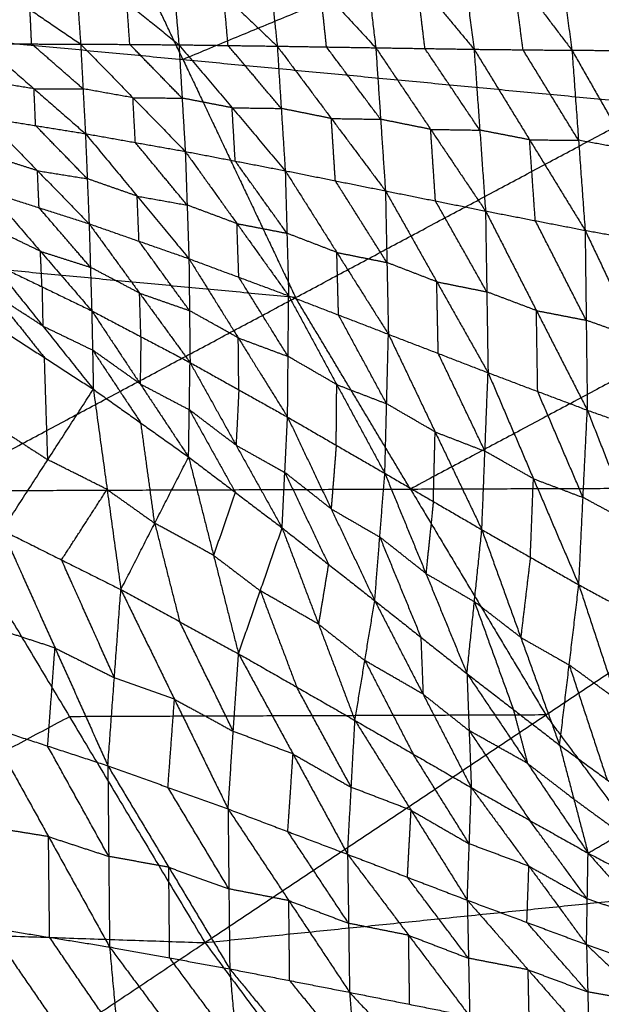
# Model space of a CAD drawing. Header units: millimetres. Extents: x -106 to 110, y -96 to 120.
# Tile 186 of 256: x -42.05 to -36.56, y -16.77 to -7.48. Entities that reach past the tile are written whole.
import ezdxf

# ---------------------------------------------------------------- set-up
doc = ezdxf.new("R2010")
doc.units = ezdxf.units.MM
doc.header["$MEASUREMENT"] = 0
doc.layers.add('Default', color=7, linetype='Continuous', true_color=0x000000)

msp = doc.modelspace()

# ---------------------------------------------------------------- linework, layer by layer
at = {"layer": 'Default'}
for points in [[(-37.8347, -4.4698, 3.8092), (-36.9342, -6.3736, 3.8092), (-36.0338, -8.2775, 3.8092)], [(-40.5068, -7.8535, 3.8351), (-40.9571, -6.9016, 3.8351), (-41.4073, -5.9496, 3.8351)], [(-37.0638, -6.1346, -1.1077), (-36.9506, -6.9507, -1.4374), (-36.8374, -7.7668, -1.767)], [(-37.0638, -6.1346, -1.1077), (-36.4891, -6.9517, -1.5268), (-35.9145, -7.7688, -1.9459)], [(-37.952, -6.296, -0.9879), (-37.8563, -7.0267, -1.2867), (-37.7606, -7.7573, -1.5856)], [(-37.952, -6.296, -0.9879), (-37.3947, -7.0314, -1.3775), (-36.8374, -7.7668, -1.767)], [(-36.9342, -6.3736, 3.8092), (-38.7205, -7.1136, 3.8222), (-40.5068, -7.8535, 3.8351)], [(-38.8417, -6.4555, -0.8683), (-38.7648, -7.0992, -1.1364), (-38.6879, -7.7429, -1.4045)], [(-38.8417, -6.4555, -0.8683), (-38.3012, -7.1064, -1.227), (-37.7606, -7.7573, -1.5856)], [(-39.7351, -6.6133, -0.7517), (-39.6761, -7.1705, -0.9899), (-39.6171, -7.7278, -1.228)], [(-39.7351, -6.6133, -0.7517), (-39.2115, -7.1781, -1.0781), (-38.6879, -7.7429, -1.4045)], [(-40.6285, -6.767, -0.6405), (-40.5864, -7.241, -0.8502), (-40.5443, -7.7151, -1.0599)], [(-40.6285, -6.767, -0.6405), (-40.1228, -7.2474, -0.9343), (-39.6171, -7.7278, -1.228)], [(-41.5264, -6.9167, -0.5359), (-41.499, -7.3122, -0.7191), (-41.4715, -7.7078, -0.9022)], [(-41.5264, -6.9167, -0.5359), (-41.0354, -7.3159, -0.7979), (-40.5443, -7.7151, -1.0599)], [(-42.4261, -7.0601, -0.4379), (-41.9488, -7.3839, -0.67), (-41.4715, -7.7078, -0.9022)], [(-37.299, -7.7621, -1.6763), (-37.3469, -7.3967, -1.5269), (-37.3947, -7.0314, -1.3775)], [(-38.2243, -7.7501, -1.495), (-38.2627, -7.4283, -1.361), (-38.3012, -7.1064, -1.227)], [(-39.1525, -7.7353, -1.3162), (-39.182, -7.4567, -1.1972), (-39.2115, -7.1781, -1.0781)], [(-41.0079, -7.7115, -0.9811), (-41.0216, -7.5137, -0.8895), (-41.0354, -7.3159, -0.7979)], [(-40.0807, -7.7215, -1.144), (-40.1017, -7.4844, -1.0391), (-40.1228, -7.2474, -0.9343)], [(-44.9799, -7.4295, 3.8611), (-40.5068, -7.8535, 3.8351), (-36.0338, -8.2775, 3.8092)], [(-41.9337, -7.7074, -0.8285), (-41.9413, -7.5457, -0.7493), (-41.9488, -7.3839, -0.67)], [(-42.3959, -7.7071, -0.7548), (-41.9337, -7.7074, -0.8285), (-41.4715, -7.7078, -0.9022)], [(-42.3959, -7.7071, -0.7548), (-41.9112, -8.13, -0.8737), (-41.4264, -8.553, -0.9927)], [(-41.449, -8.1304, -0.9475), (-41.6914, -7.9189, -0.888), (-41.9337, -7.7074, -0.8285)], [(-41.4715, -7.7078, -0.9022), (-41.449, -8.1304, -0.9475), (-41.4264, -8.553, -0.9927)], [(-41.4715, -7.7078, -0.9022), (-41.0079, -7.7115, -0.9811), (-40.5443, -7.7151, -1.0599)], [(-41.4715, -7.7078, -0.9022), (-40.9781, -8.2146, -1.0331), (-40.4846, -8.7213, -1.1641)], [(-40.5145, -8.2182, -1.112), (-40.7612, -7.9648, -1.0465), (-41.0079, -7.7115, -0.9811)], [(-40.5443, -7.7151, -1.0599), (-40.5145, -8.2182, -1.112), (-40.4846, -8.7213, -1.1641)], [(-40.5443, -7.7151, -1.0599), (-40.0807, -7.7215, -1.144), (-39.6171, -7.7278, -1.228)], [(-40.5443, -7.7151, -1.0599), (-40.043, -8.3092, -1.2034), (-39.5418, -8.9032, -1.3468)], [(-39.5794, -8.3155, -1.2874), (-39.8301, -8.0185, -1.2157), (-40.0807, -7.7215, -1.144)], [(-39.6171, -7.7278, -1.228), (-39.5794, -8.3155, -1.2874), (-39.5418, -8.9032, -1.3468)], [(-39.6171, -7.7278, -1.228), (-39.1525, -7.7353, -1.3162), (-38.6879, -7.7429, -1.4045)], [(-39.6171, -7.7278, -1.228), (-39.1069, -8.4104, -1.3834), (-38.5967, -9.0931, -1.5388)], [(-38.6423, -8.418, -1.4716), (-38.8974, -8.0767, -1.3939), (-39.1525, -7.7353, -1.3162)], [(-38.6879, -7.7429, -1.4045), (-38.6423, -8.418, -1.4716), (-38.5967, -9.0931, -1.5388)], [(-38.6879, -7.7429, -1.4045), (-38.2243, -7.7501, -1.495), (-37.7606, -7.7573, -1.5856)], [(-38.6879, -7.7429, -1.4045), (-38.1703, -8.513, -1.5702), (-37.6528, -9.2831, -1.7359)], [(-37.7067, -8.5202, -1.6607), (-37.9655, -8.1352, -1.5779), (-38.2243, -7.7501, -1.495)], [(-37.7606, -7.7573, -1.5856), (-37.7067, -8.5202, -1.6607), (-37.6528, -9.2831, -1.7359)], [(-37.7606, -7.7573, -1.5856), (-37.299, -7.7621, -1.6763), (-36.8374, -7.7668, -1.767)], [(-37.7606, -7.7573, -1.5856), (-37.2371, -8.6114, -1.7594), (-36.7136, -9.4655, -1.9332)], [(-36.7755, -8.6162, -1.8501), (-37.0373, -8.1891, -1.7632), (-37.299, -7.7621, -1.6763)], [(-36.8374, -7.7668, -1.767), (-36.7755, -8.6162, -1.8501), (-36.7136, -9.4655, -1.9332)], [(-36.8374, -7.7668, -1.767), (-36.376, -7.7678, -1.8565), (-35.9145, -7.7688, -1.9459)], [(-36.8374, -7.7668, -1.767), (-36.3056, -8.7007, -1.9474), (-35.7738, -9.6346, -2.1277)], [(-40.5068, -7.8535, 3.8351), (-39.9755, -8.9769, 3.8351), (-39.4441, -10.1004, 3.8351)], [(-41.9112, -8.13, -0.8737), (-42.1459, -8.0924, -0.8337), (-42.3807, -8.0549, -0.7937)], [(-41.8959, -8.4778, -0.9127), (-41.9036, -8.3039, -0.8932), (-41.9112, -8.13, -0.8737)], [(-41.9112, -8.13, -0.8737), (-41.6801, -8.1302, -0.9106), (-41.449, -8.1304, -0.9475)], [(-40.9781, -8.2146, -1.0331), (-41.2135, -8.1725, -0.9903), (-41.449, -8.1304, -0.9475)], [(-40.9555, -8.6372, -1.0784), (-40.9668, -8.4259, -1.0558), (-40.9781, -8.2146, -1.0331)], [(-40.9781, -8.2146, -1.0331), (-40.7463, -8.2164, -1.0726), (-40.5145, -8.2182, -1.112)], [(-40.043, -8.3092, -1.2034), (-40.2787, -8.2637, -1.1577), (-40.5145, -8.2182, -1.112)], [(-42.8545, -11.9232, 3.8611), (-39.4441, -10.1004, 3.8351), (-36.0338, -8.2775, 3.8092)], [(-40.0132, -8.8123, -1.2554), (-40.0281, -8.5607, -1.2294), (-40.043, -8.3092, -1.2034)], [(-40.043, -8.3092, -1.2034), (-39.8112, -8.3123, -1.2454), (-39.5794, -8.3155, -1.2874)], [(-39.1069, -8.4104, -1.3834), (-39.3432, -8.363, -1.3354), (-39.5794, -8.3155, -1.2874)], [(-42.3654, -8.4026, -0.8327), (-41.8959, -8.4778, -0.9127), (-41.4264, -8.553, -0.9927)], [(-42.3654, -8.4026, -0.8327), (-41.8786, -8.9032, -0.8538), (-41.3917, -9.4037, -0.8748)], [(-39.0692, -8.9981, -1.4428), (-39.0881, -8.7043, -1.4131), (-39.1069, -8.4104, -1.3834)], [(-39.1069, -8.4104, -1.3834), (-38.8746, -8.4142, -1.4275), (-38.6423, -8.418, -1.4716)], [(-38.1703, -8.513, -1.5702), (-38.4063, -8.4655, -1.5209), (-38.6423, -8.418, -1.4716)], [(-41.4091, -8.9783, -0.9338), (-41.6525, -8.7281, -0.9232), (-41.8959, -8.4778, -0.9127)], [(-38.1248, -9.1881, -1.6373), (-38.1475, -8.8505, -1.6038), (-38.1703, -8.513, -1.5702)], [(-38.1703, -8.513, -1.5702), (-37.9385, -8.5166, -1.6155), (-37.7067, -8.5202, -1.6607)], [(-37.2371, -8.6114, -1.7594), (-37.4719, -8.5658, -1.7101), (-37.7067, -8.5202, -1.6607)], [(-41.4264, -8.553, -0.9927), (-41.4091, -8.9783, -0.9338), (-41.3917, -9.4037, -0.8748)], [(-41.4264, -8.553, -0.9927), (-40.9555, -8.6372, -1.0784), (-40.4846, -8.7213, -1.1641)], [(-41.4264, -8.553, -0.9927), (-40.9382, -9.1431, -1.0109), (-40.45, -9.7332, -1.029)], [(-40.4673, -9.2273, -1.0965), (-40.7114, -8.9322, -1.0875), (-40.9555, -8.6372, -1.0784)], [(-37.1832, -9.3743, -1.8346), (-37.2102, -8.9929, -1.797), (-37.2371, -8.6114, -1.7594)], [(-37.2371, -8.6114, -1.7594), (-37.0063, -8.6138, -1.8048), (-36.7755, -8.6162, -1.8501)], [(-36.3056, -8.7007, -1.9474), (-36.5406, -8.6584, -1.8988), (-36.7755, -8.6162, -1.8501)], [(-40.4846, -8.7213, -1.1641), (-40.4673, -9.2273, -1.0965), (-40.45, -9.7332, -1.029)], [(-40.4846, -8.7213, -1.1641), (-40.0132, -8.8123, -1.2554), (-39.5418, -8.9032, -1.3468)], [(-40.4846, -8.7213, -1.1641), (-39.9971, -9.4023, -1.1787), (-39.5096, -10.0832, -1.1934)], [(-41.8786, -8.9032, -0.8538), (-42.1144, -8.8277, -0.8177), (-42.3503, -8.7522, -0.7817)], [(-39.5257, -9.4932, -1.2701), (-39.7694, -9.1527, -1.2628), (-40.0132, -8.8123, -1.2554)], [(-41.8634, -9.2527, -0.8028), (-41.871, -9.0779, -0.8283), (-41.8786, -8.9032, -0.8538)], [(-41.8786, -8.9032, -0.8538), (-41.6438, -8.9407, -0.8938), (-41.4091, -8.9783, -0.9338)], [(-39.5418, -8.9032, -1.3468), (-39.5257, -9.4932, -1.2701), (-39.5096, -10.0832, -1.1934)], [(-39.5418, -8.9032, -1.3468), (-39.0692, -8.9981, -1.4428), (-38.5967, -9.0931, -1.5388)], [(-39.5418, -8.9032, -1.3468), (-39.0552, -9.6745, -1.3564), (-38.5686, -10.4458, -1.3661)], [(-40.9382, -9.1431, -1.0109), (-41.1737, -9.0607, -0.9723), (-41.4091, -8.9783, -0.9338)], [(-38.5827, -9.7695, -1.4524), (-38.826, -9.3838, -1.4476), (-39.0692, -8.9981, -1.4428)], [(-42.3351, -9.1018, -0.7307), (-41.8634, -9.2527, -0.8028), (-41.3917, -9.4037, -0.8748)], [(-42.3351, -9.1018, -0.7307), (-41.851, -9.6633, -0.6196), (-41.3668, -10.2249, -0.5085)], [(-38.5967, -9.0931, -1.5388), (-38.5827, -9.7695, -1.4524), (-38.5686, -10.4458, -1.3661)], [(-38.5967, -9.0931, -1.5388), (-38.1248, -9.1881, -1.6373), (-37.6528, -9.2831, -1.7359)], [(-38.5967, -9.0931, -1.5388), (-38.1128, -9.9511, -1.5411), (-37.6288, -10.8092, -1.5433)], [(-40.9209, -9.5684, -0.9519), (-40.9295, -9.3558, -0.9814), (-40.9382, -9.1431, -1.0109)], [(-40.9382, -9.1431, -1.0109), (-40.7028, -9.1852, -1.0537), (-40.4673, -9.2273, -1.0965)], [(-37.6408, -10.0461, -1.6396), (-37.8828, -9.6171, -1.6385), (-38.1248, -9.1881, -1.6373)], [(-41.3793, -9.8143, -0.6917), (-41.6214, -9.5335, -0.7472), (-41.8634, -9.2527, -0.8028)], [(-39.9971, -9.4023, -1.1787), (-40.2322, -9.3148, -1.1376), (-40.4673, -9.2273, -1.0965)], [(-37.6528, -9.2831, -1.7359), (-37.6408, -10.0461, -1.6396), (-37.6288, -10.8092, -1.5433)], [(-37.6528, -9.2831, -1.7359), (-37.1832, -9.3743, -1.8346), (-36.7136, -9.4655, -1.9332)], [(-37.6528, -9.2831, -1.7359), (-37.1727, -10.2229, -1.7284), (-36.6927, -11.1627, -1.7208)], [(-36.7031, -10.3141, -1.827), (-36.9432, -9.8442, -1.8308), (-37.1832, -9.3743, -1.8346)], [(-41.851, -9.6633, -0.6196), (-42.0854, -9.5501, -0.5961), (-42.3198, -9.4369, -0.5725)], [(-41.3917, -9.4037, -0.8748), (-41.3793, -9.8143, -0.6917), (-41.3668, -10.2249, -0.5085)], [(-41.3917, -9.4037, -0.8748), (-40.9209, -9.5684, -0.9519), (-40.45, -9.7332, -1.029)], [(-41.3917, -9.4037, -0.8748), (-40.9157, -10.0585, -0.7419), (-40.4396, -10.7133, -0.609)], [(-39.9798, -9.9082, -1.1112), (-39.9885, -9.6552, -1.145), (-39.9971, -9.4023, -1.1787)], [(-39.9971, -9.4023, -1.1787), (-39.7614, -9.4477, -1.2244), (-39.5257, -9.4932, -1.2701)], [(-36.7136, -9.4655, -1.9332), (-36.7031, -10.3141, -1.827), (-36.6927, -11.1627, -1.7208)], [(-36.7136, -9.4655, -1.9332), (-36.2437, -9.5501, -2.0305), (-35.7738, -9.6346, -2.1277)], [(-36.7136, -9.4655, -1.9332), (-36.2329, -10.482, -1.9146), (-35.7521, -11.4984, -1.8959)], [(-40.4448, -10.2233, -0.819), (-40.6828, -9.8959, -0.8855), (-40.9209, -9.5684, -0.9519)], [(-39.0552, -9.6745, -1.3564), (-39.2904, -9.5839, -1.3133), (-39.5257, -9.4932, -1.2701)], [(-39.4441, -10.1004, 3.8351), (-41.6807, -9.8884, 3.8481), (-43.9172, -9.6764, 3.8611)], [(-41.8357, -9.9985, -0.4614), (-41.8433, -9.8309, -0.5405), (-41.851, -9.6633, -0.6196)], [(-41.851, -9.6633, -0.6196), (-41.6151, -9.7388, -0.6556), (-41.3793, -9.8143, -0.6917)], [(-40.45, -9.7332, -1.029), (-40.4448, -10.2233, -0.819), (-40.4396, -10.7133, -0.609)], [(-40.45, -9.7332, -1.029), (-39.9848, -10.4806, -0.8724), (-39.5197, -11.2279, -0.7158)], [(-40.45, -9.7332, -1.029), (-39.9798, -9.9082, -1.1112), (-39.5096, -10.0832, -1.1934)], [(-39.0391, -10.2645, -1.2798), (-39.0472, -9.9695, -1.3181), (-39.0552, -9.6745, -1.3564)], [(-39.0552, -9.6745, -1.3564), (-38.8189, -9.722, -1.4044), (-38.5827, -9.7695, -1.4524)], [(-42.3045, -9.772, -0.4143), (-41.8357, -9.9985, -0.4614), (-41.3668, -10.2249, -0.5085)], [(-42.3045, -9.772, -0.4143), (-41.828, -10.3687, -0.1497), (-41.3516, -10.9653, 0.1149)], [(-40.9157, -10.0585, -0.7419), (-41.1475, -9.9364, -0.7168), (-41.3793, -9.8143, -0.6917)], [(-38.1128, -9.9511, -1.5411), (-38.3477, -9.8603, -1.4967), (-38.5827, -9.7695, -1.4524)], [(-39.5146, -10.6556, -0.9546), (-39.7472, -10.2819, -1.0329), (-39.9798, -9.9082, -1.1112)], [(-41.8357, -9.9985, -0.4614), (-41.8319, -10.1836, -0.3056), (-41.828, -10.3687, -0.1497)], [(-38.0987, -10.6275, -1.4547), (-38.1058, -10.2893, -1.4979), (-38.1128, -9.9511, -1.5411)], [(-38.1128, -9.9511, -1.5411), (-37.8768, -9.9986, -1.5903), (-37.6408, -10.0461, -1.6396)], [(-42.289, -10.0701, -0.1477), (-42.0508, -10.3684, -0.0154), (-41.8126, -10.6667, 0.1169)], [(-41.828, -10.3687, -0.1497), (-42.0585, -10.2194, -0.1487), (-42.289, -10.0701, -0.1477)], [(-40.9032, -10.4691, -0.5587), (-40.9095, -10.2638, -0.6503), (-40.9157, -10.0585, -0.7419)], [(-40.9157, -10.0585, -0.7419), (-40.6803, -10.1409, -0.7805), (-40.4448, -10.2233, -0.819)], [(-39.5197, -11.2279, -0.7158), (-39.5146, -10.6556, -0.9546), (-39.5096, -10.0832, -1.1934)], [(-39.5096, -10.0832, -1.1934), (-39.056, -10.9209, -1.0106), (-38.6024, -11.7586, -0.8279)], [(-39.5096, -10.0832, -1.1934), (-39.0391, -10.2645, -1.2798), (-38.5686, -10.4458, -1.3661)], [(-38.3614, -11.9068, 3.8351), (-38.9028, -11.0036, 3.8351), (-39.4441, -10.1004, 3.8351)], [(-34.9511, -10.0839, 3.8092), (-36.6562, -10.9953, 3.8222), (-38.3614, -11.9068, 3.8351)], [(-37.1727, -10.2229, -1.7284), (-37.4068, -10.1345, -1.684), (-37.6408, -10.0461, -1.6396)], [(-41.3668, -10.2249, -0.5085), (-41.3592, -10.5951, -0.1968), (-41.3516, -10.9653, 0.1149)], [(-41.3668, -10.2249, -0.5085), (-40.9101, -10.9145, -0.1986), (-40.4533, -11.6041, 0.1114)], [(-41.3668, -10.2249, -0.5085), (-40.9032, -10.4691, -0.5587), (-40.4396, -10.7133, -0.609)], [(-39.9848, -10.4806, -0.8724), (-40.2148, -10.3519, -0.8457), (-40.4448, -10.2233, -0.819)], [(-38.5855, -11.1022, -1.097), (-38.8123, -10.6834, -1.1884), (-39.0391, -10.2645, -1.2798)], [(-37.1607, -10.9859, -1.6321), (-37.1667, -10.6044, -1.6802), (-37.1727, -10.2229, -1.7284)], [(-37.1727, -10.2229, -1.7284), (-36.9379, -10.2685, -1.7777), (-36.7031, -10.3141, -1.827)], [(-42.2736, -10.3681, 0.1189), (-41.8126, -10.6667, 0.1169), (-41.3516, -10.9653, 0.1149)], [(-41.828, -10.3687, -0.1497), (-41.5936, -10.4819, -0.1733), (-41.3592, -10.5951, -0.1968)], [(-36.2329, -10.482, -1.9146), (-36.468, -10.398, -1.8708), (-36.7031, -10.3141, -1.827)], [(-40.9032, -10.4691, -0.5587), (-40.9067, -10.6918, -0.3787), (-40.9101, -10.9145, -0.1986)], [(-39.9796, -10.9706, -0.6624), (-39.9822, -10.7256, -0.7674), (-39.9848, -10.4806, -0.8724)], [(-39.9848, -10.4806, -0.8724), (-39.7497, -10.5681, -0.9135), (-39.5146, -10.6556, -0.9546)], [(-38.6024, -11.7586, -0.8279), (-38.5855, -11.1022, -1.097), (-38.5686, -10.4458, -1.3661)], [(-38.5686, -10.4458, -1.3661), (-38.128, -11.3681, -1.1544), (-37.6875, -12.2903, -0.9428)], [(-38.5686, -10.4458, -1.3661), (-38.0987, -10.6275, -1.4547), (-37.6288, -10.8092, -1.5433)], [(-41.7814, -11.6304, -0.5395), (-41.797, -11.1485, -0.2113), (-41.8126, -10.6667, 0.1169)], [(-41.3592, -10.5951, -0.1968), (-41.1308, -10.9399, -0.0419), (-40.9024, -11.2847, 0.1131)], [(-40.9101, -10.9145, -0.1986), (-41.1346, -10.7548, -0.1977), (-41.3592, -10.5951, -0.1968)], [(-39.056, -10.9209, -1.0106), (-39.2853, -10.7883, -0.9826), (-39.5146, -10.6556, -0.9546)], [(-37.6581, -11.5497, -1.2431), (-37.8784, -11.0886, -1.3489), (-38.0987, -10.6275, -1.4547)], [(-40.4533, -11.6041, 0.1114), (-40.4465, -11.1587, -0.2488), (-40.4396, -10.7133, -0.609)], [(-40.4396, -10.7133, -0.609), (-40.0056, -11.4932, -0.2503), (-39.5715, -12.2731, 0.1083)], [(-40.4396, -10.7133, -0.609), (-39.9796, -10.9706, -0.6624), (-39.5197, -11.2279, -0.7158)], [(-37.6875, -12.2903, -0.9428), (-37.6581, -11.5497, -1.2431), (-37.6288, -10.8092, -1.5433)], [(-37.6288, -10.8092, -1.5433), (-37.2009, -11.8097, -1.3007), (-36.773, -12.8103, -1.058)], [(-37.6288, -10.8092, -1.5433), (-37.1607, -10.9859, -1.6321), (-36.6927, -11.1627, -1.7208)], [(-40.9101, -10.9145, -0.1986), (-40.6783, -11.0366, -0.2237), (-40.4465, -11.1587, -0.2488)], [(-39.061, -11.4933, -0.7718), (-39.0585, -11.2071, -0.8912), (-39.056, -10.9209, -1.0106)], [(-39.056, -10.9209, -1.0106), (-38.8208, -11.0116, -1.0538), (-38.5855, -11.1022, -1.097)], [(-42.2113, -12.2954, -1.1939), (-41.7814, -11.6304, -0.5395), (-41.3516, -10.9653, 0.1149)], [(-41.3516, -10.9653, 0.1149), (-41.2218, -11.9106, -0.4864), (-41.092, -12.8558, -1.0877)], [(-41.3516, -10.9653, 0.1149), (-40.9024, -11.2847, 0.1131), (-40.4533, -11.6041, 0.1114)], [(-39.9796, -10.9706, -0.6624), (-39.9926, -11.2319, -0.4564), (-40.0056, -11.4932, -0.2503)], [(-36.7328, -11.9865, -1.3894), (-36.9468, -11.4862, -1.5107), (-37.1607, -10.9859, -1.6321)], [(-38.128, -11.3681, -1.1544), (-38.3568, -11.2352, -1.1257), (-38.5855, -11.1022, -1.097)], [(-40.4465, -11.1587, -0.2488), (-40.2294, -11.5487, -0.0695), (-40.0124, -11.9386, 0.1098)], [(-40.0056, -11.4932, -0.2503), (-40.226, -11.326, -0.2496), (-40.4465, -11.1587, -0.2488)], [(-39.5715, -12.2731, 0.1083), (-39.5456, -11.7505, -0.3037), (-39.5197, -11.2279, -0.7158)], [(-39.5197, -11.2279, -0.7158), (-39.1086, -12.0942, -0.3051), (-38.6976, -12.9605, 0.1056)], [(-39.5197, -11.2279, -0.7158), (-39.061, -11.4933, -0.7718), (-38.6024, -11.7586, -0.8279)], [(-36.773, -12.8103, -1.058), (-36.7328, -11.9865, -1.3894), (-36.6927, -11.1627, -1.7208)], [(-36.6927, -11.1627, -1.7208), (-36.2702, -12.2362, -1.4463), (-35.8478, -13.3097, -1.1717)], [(-36.6927, -11.1627, -1.7208), (-36.2224, -11.3305, -1.8084), (-35.7521, -11.4984, -1.8959)], [(-42.2424, -11.3317, -0.5375), (-42.0119, -11.481, -0.5385), (-41.7814, -11.6304, -0.5395)], [(-40.7726, -12.23, -0.4882), (-40.8375, -11.7573, -0.1875), (-40.9024, -11.2847, 0.1131)], [(-38.1449, -12.0245, -0.8853), (-38.1365, -11.6963, -1.0199), (-38.128, -11.3681, -1.1544)], [(-38.128, -11.3681, -1.1544), (-37.8931, -11.4589, -1.1988), (-37.6581, -11.5497, -1.2431)], [(-40.0056, -11.4932, -0.2503), (-39.7756, -11.6219, -0.277), (-39.5456, -11.7505, -0.3037)], [(-39.061, -11.4933, -0.7718), (-39.0848, -11.7937, -0.5385), (-39.1086, -12.0942, -0.3051)], [(-41.092, -12.8558, -1.0877), (-40.7726, -12.23, -0.4882), (-40.4533, -11.6041, 0.1114)], [(-40.4533, -11.6041, 0.1114), (-40.2179, -12.5325, -0.4297), (-39.9825, -13.4609, -0.9707)], [(-40.4533, -11.6041, 0.1114), (-40.0124, -11.9386, 0.1098), (-39.5715, -12.2731, 0.1083)], [(-37.2009, -11.8097, -1.3007), (-37.4295, -11.6797, -1.2719), (-37.6581, -11.5497, -1.2431)], [(-41.2218, -11.9106, -0.4864), (-41.5016, -11.7705, -0.513), (-41.7814, -11.6304, -0.5395)], [(-39.5456, -11.7505, -0.3037), (-39.34, -12.1836, -0.0984), (-39.1345, -12.6168, 0.107)], [(-39.1086, -12.0942, -0.3051), (-39.3271, -11.9224, -0.3044), (-39.5456, -11.7505, -0.3037)], [(-38.6976, -12.9605, 0.1056), (-38.65, -12.3596, -0.3611), (-38.6024, -11.7586, -0.8279)], [(-38.6024, -11.7586, -0.8279), (-38.2151, -12.7036, -0.3624), (-37.8279, -13.6486, 0.1031)], [(-38.6024, -11.7586, -0.8279), (-38.1449, -12.0245, -0.8853), (-37.6875, -12.2903, -0.9428)], [(-42.8545, -11.9232, 3.8611), (-38.3614, -11.9068, 3.8351), (-33.8683, -11.8903, 3.8092)], [(-40.2989, -16.187, 3.8611), (-37.0836, -14.0387, 3.8351), (-33.8683, -11.8903, 3.8092)], [(-37.2302, -12.5503, -1.0004), (-37.2156, -12.18, -1.1505), (-37.2009, -11.8097, -1.3007)], [(-37.2009, -11.8097, -1.3007), (-36.9669, -11.8981, -1.345), (-36.7328, -11.9865, -1.3894)], [(-42.8545, -11.9232, 3.8611), (-41.5767, -14.0551, 3.8611), (-40.2989, -16.187, 3.8611)], [(-41.6517, -12.5756, -1.1408), (-41.4367, -12.2431, -0.8136), (-41.2218, -11.9106, -0.4864)], [(-41.2218, -11.9106, -0.4864), (-40.9972, -12.0703, -0.4873), (-40.7726, -12.23, -0.4882)], [(-40.0124, -11.9386, 0.1098), (-40.1151, -12.2355, -0.1599), (-40.2179, -12.5325, -0.4297)], [(-38.3614, -11.9068, 3.8351), (-37.7225, -12.9727, 3.8351), (-37.0836, -14.0387, 3.8351)], [(-38.1449, -12.0245, -0.8853), (-38.18, -12.364, -0.6238), (-38.2151, -12.7036, -0.3624)], [(-36.2702, -12.2362, -1.4463), (-36.5015, -12.1113, -1.4178), (-36.7328, -11.9865, -1.3894)], [(-39.1086, -12.0942, -0.3051), (-38.8793, -12.2269, -0.3331), (-38.65, -12.3596, -0.3611)], [(-40.7726, -12.23, -0.4882), (-40.655, -12.6941, -0.7587), (-40.5373, -13.1583, -1.0292)], [(-40.2179, -12.5325, -0.4297), (-40.4953, -12.3812, -0.4589), (-40.7726, -12.23, -0.4882)], [(-42.2113, -12.2954, -1.1939), (-41.7131, -13.4067, -1.4756), (-41.2148, -14.518, -1.7572)], [(-42.2113, -12.2954, -1.1939), (-41.6517, -12.5756, -1.1408), (-41.092, -12.8558, -1.0877)], [(-39.9825, -13.4609, -0.9707), (-39.777, -12.867, -0.4312), (-39.5715, -12.2731, 0.1083)], [(-39.5715, -12.2731, 0.1083), (-39.2279, -13.1816, -0.368), (-38.8844, -14.0901, -0.8443)], [(-39.5715, -12.2731, 0.1083), (-39.1345, -12.6168, 0.107), (-38.6976, -12.9605, 0.1056)], [(-37.8279, -13.6486, 0.1031), (-37.7577, -12.9695, -0.4198), (-37.6875, -12.2903, -0.9428)], [(-37.6875, -12.2903, -0.9428), (-37.3206, -13.3069, -0.421), (-36.9537, -14.3236, 0.1008)], [(-37.6875, -12.2903, -0.9428), (-37.2302, -12.5503, -1.0004), (-36.773, -12.8103, -1.058)], [(-38.65, -12.3596, -0.3611), (-38.4563, -12.8321, -0.1284), (-38.2627, -13.3046, 0.1044)], [(-38.2151, -12.7036, -0.3624), (-38.4326, -12.5316, -0.3617), (-38.65, -12.3596, -0.3611)], [(-40.2179, -12.5325, -0.4297), (-39.9975, -12.6997, -0.4304), (-39.777, -12.867, -0.4312)], [(-41.1534, -13.6869, -1.4224), (-41.4025, -13.1312, -1.2816), (-41.6517, -12.5756, -1.1408)], [(-39.1345, -12.6168, 0.107), (-39.1812, -12.8992, -0.1305), (-39.2279, -13.1816, -0.368)], [(-37.2302, -12.5503, -1.0004), (-37.2754, -12.9286, -0.7107), (-37.3206, -13.3069, -0.421)], [(-38.2151, -12.7036, -0.3624), (-37.9864, -12.8366, -0.3911), (-37.7577, -12.9695, -0.4198)], [(-36.9537, -14.3236, 0.1008), (-36.8633, -13.5669, -0.4786), (-36.773, -12.8103, -1.058)], [(-36.773, -12.8103, -1.058), (-36.4164, -13.8933, -0.4798), (-36.0598, -14.9763, 0.0984)], [(-36.773, -12.8103, -1.058), (-36.3104, -13.06, -1.1148), (-35.8478, -13.3097, -1.1717)], [(-41.2148, -14.518, -1.7572), (-41.1534, -13.6869, -1.4224), (-41.092, -12.8558, -1.0877)], [(-41.092, -12.8558, -1.0877), (-40.5866, -13.8907, -1.3317), (-40.0811, -14.9255, -1.5758)], [(-41.092, -12.8558, -1.0877), (-40.5373, -13.1583, -1.0292), (-39.9825, -13.4609, -0.9707)], [(-39.777, -12.867, -0.4312), (-39.6052, -13.3212, -0.6693), (-39.4335, -13.7755, -0.9075)], [(-39.2279, -13.1816, -0.368), (-39.5025, -13.0243, -0.3996), (-39.777, -12.867, -0.4312)], [(-38.8844, -14.0901, -0.8443), (-38.791, -13.5253, -0.3693), (-38.6976, -12.9605, 0.1056)], [(-38.6976, -12.9605, 0.1056), (-38.2627, -13.3046, 0.1044), (-37.8279, -13.6486, 0.1031)], [(-38.6976, -12.9605, 0.1056), (-38.2422, -13.8423, -0.3026), (-37.7869, -14.7241, -0.7109)], [(-37.7577, -12.9695, -0.4198), (-37.5742, -13.4778, -0.1589), (-37.3908, -13.9861, 0.102)], [(-37.3206, -13.3069, -0.421), (-37.5391, -13.1382, -0.4204), (-37.7577, -12.9695, -0.4198)], [(-40.0318, -14.1932, -1.2732), (-40.2845, -13.6758, -1.1512), (-40.5373, -13.1583, -1.0292)], [(-39.2279, -13.1816, -0.368), (-39.0095, -13.3535, -0.3687), (-38.791, -13.5253, -0.3693)], [(-41.7131, -13.4067, -1.4756), (-41.9969, -13.3136, -1.5167), (-42.2807, -13.2205, -1.5577)], [(-38.2627, -13.3046, 0.1044), (-38.2525, -13.5734, -0.0991), (-38.2422, -13.8423, -0.3026)], [(-37.3206, -13.3069, -0.421), (-37.0919, -13.4369, -0.4498), (-36.8633, -13.5669, -0.4786)], [(-41.7825, -14.3318, -1.8394), (-41.7478, -13.8692, -1.6575), (-41.7131, -13.4067, -1.4756)], [(-41.7131, -13.4067, -1.4756), (-41.4332, -13.5468, -1.449), (-41.1534, -13.6869, -1.4224)], [(-40.0811, -14.9255, -1.5758), (-40.0318, -14.1932, -1.2732), (-39.9825, -13.4609, -0.9707)], [(-39.9825, -13.4609, -0.9707), (-39.4681, -14.4071, -1.175), (-38.9537, -15.3533, -1.3793)], [(-39.9825, -13.4609, -0.9707), (-39.4335, -13.7755, -0.9075), (-38.8844, -14.0901, -0.8443)], [(-38.791, -13.5253, -0.3693), (-38.5633, -13.9662, -0.5735), (-38.3357, -14.4071, -0.7776)], [(-38.2422, -13.8423, -0.3026), (-38.5166, -13.6838, -0.336), (-38.791, -13.5253, -0.3693)], [(-37.8279, -13.6486, 0.1031), (-37.8074, -14.1864, -0.3039), (-37.7869, -14.7241, -0.7109)], [(-37.8279, -13.6486, 0.1031), (-37.3908, -13.9861, 0.102), (-36.9537, -14.3236, 0.1008)], [(-37.8279, -13.6486, 0.1031), (-37.2567, -14.4953, -0.2367), (-36.6856, -15.3421, -0.5765)], [(-36.8633, -13.5669, -0.4786), (-36.685, -14.1084, -0.1895), (-36.5067, -14.6499, 0.0996)], [(-36.4164, -13.8933, -0.4798), (-36.6398, -13.7301, -0.4792), (-36.8633, -13.5669, -0.4786)], [(-40.5866, -13.8907, -1.3317), (-40.87, -13.7888, -1.3771), (-41.1534, -13.6869, -1.4224)], [(-38.919, -14.7217, -1.1118), (-39.1763, -14.2486, -1.0096), (-39.4335, -13.7755, -0.9075)], [(-38.2422, -13.8423, -0.3026), (-38.0248, -14.0144, -0.3032), (-37.8074, -14.1864, -0.3039)], [(-40.648, -14.7218, -1.6665), (-40.6173, -14.3062, -1.4991), (-40.5866, -13.8907, -1.3317)], [(-40.5866, -13.8907, -1.3317), (-40.3092, -14.0419, -1.3025), (-40.0318, -14.1932, -1.2732)], [(-37.3908, -13.9861, 0.102), (-37.3237, -14.2407, -0.0674), (-37.2567, -14.4953, -0.2367)], [(-41.5767, -14.0551, 3.8611), (-43.4143, -15.0374, 3.8838), (-45.2519, -16.0196, 3.9066)], [(-37.0836, -14.0387, 3.8351), (-39.3302, -14.0469, 3.8481), (-41.5767, -14.0551, 3.8611)], [(-38.9537, -15.3533, -1.3793), (-38.919, -14.7217, -1.1118), (-38.8844, -14.0901, -0.8443)], [(-38.8844, -14.0901, -0.8443), (-38.3546, -14.9382, -1.0078), (-37.8248, -15.7863, -1.1712)], [(-38.8844, -14.0901, -0.8443), (-38.3357, -14.4071, -0.7776), (-37.7869, -14.7241, -0.7109)], [(-35.8291, -15.7302, 3.8351), (-36.4563, -14.8845, 3.8351), (-37.0836, -14.0387, 3.8351)], [(-42.3501, -14.1455, -1.9215), (-41.7825, -14.3318, -1.8394), (-41.2148, -14.518, -1.7572)], [(-42.3501, -14.1455, -1.9215), (-41.7743, -15.1867, -1.9244), (-41.1985, -16.228, -1.9273)], [(-39.4681, -14.4071, -1.175), (-39.75, -14.3001, -1.2241), (-40.0318, -14.1932, -1.2732)], [(-37.8074, -14.1864, -0.3039), (-37.5218, -14.6097, -0.4738), (-37.2363, -15.0331, -0.6437)], [(-37.2567, -14.4953, -0.2367), (-37.5321, -14.3409, -0.2703), (-37.8074, -14.1864, -0.3039)], [(-41.2067, -15.373, -1.8422), (-41.4946, -14.8524, -1.8408), (-41.7825, -14.3318, -1.8394)], [(-36.9537, -14.3236, 0.1008), (-36.8196, -14.8328, -0.2379), (-36.6856, -15.3421, -0.5765)], [(-36.9537, -14.3236, 0.1008), (-36.5067, -14.6499, 0.0996), (-36.0598, -14.9763, 0.0984)], [(-39.5174, -15.1394, -1.4776), (-39.4928, -14.7732, -1.3263), (-39.4681, -14.4071, -1.175)], [(-39.4681, -14.4071, -1.175), (-39.1936, -14.5644, -1.1434), (-38.919, -14.7217, -1.1118)], [(-37.8058, -15.2552, -0.941), (-38.0708, -14.8312, -0.8593), (-38.3357, -14.4071, -0.7776)], [(-41.2148, -14.518, -1.7572), (-41.2067, -15.373, -1.8422), (-41.1985, -16.228, -1.9273)], [(-41.2148, -14.518, -1.7572), (-40.648, -14.7218, -1.6665), (-40.0811, -14.9255, -1.5758)], [(-41.2148, -14.518, -1.7572), (-40.6401, -15.4761, -1.7436), (-40.0653, -16.4343, -1.73)], [(-37.2567, -14.4953, -0.2367), (-37.0382, -14.6641, -0.2373), (-36.8196, -14.8328, -0.2379)], [(-40.0732, -15.6799, -1.6529), (-40.3606, -15.2008, -1.6597), (-40.648, -14.7218, -1.6665)], [(-38.3546, -14.9382, -1.0078), (-38.6368, -14.83, -1.0598), (-38.919, -14.7217, -1.1118)], [(-37.8248, -15.7863, -1.1712), (-37.8058, -15.2552, -0.941), (-37.7869, -14.7241, -0.7109)], [(-37.7869, -14.7241, -0.7109), (-37.2435, -15.465, -0.836), (-36.7002, -16.2058, -0.9612)], [(-37.7869, -14.7241, -0.7109), (-37.2363, -15.0331, -0.6437), (-36.6856, -15.3421, -0.5765)], [(-36.8196, -14.8328, -0.2379), (-36.5962, -14.996, -0.2385), (-36.3727, -15.1592, -0.239)], [(-40.0811, -14.9255, -1.5758), (-40.0732, -15.6799, -1.6529), (-40.0653, -16.4343, -1.73)], [(-40.0811, -14.9255, -1.5758), (-39.5174, -15.1394, -1.4776), (-38.9537, -15.3533, -1.3793)], [(-40.0811, -14.9255, -1.5758), (-39.5081, -15.7905, -1.5457), (-38.935, -16.6556, -1.5155)], [(-38.3892, -15.5698, -1.2753), (-38.3719, -15.254, -1.1415), (-38.3546, -14.9382, -1.0078)], [(-38.3546, -14.9382, -1.0078), (-38.0802, -15.0967, -0.9744), (-37.8058, -15.2552, -0.941)], [(-36.6929, -15.7739, -0.7689), (-36.9646, -15.4035, -0.7063), (-37.2363, -15.0331, -0.6437)], [(-36.6856, -15.3421, -0.5765), (-36.3727, -15.1592, -0.239), (-36.0598, -14.9763, 0.0984)], [(-41.7743, -15.1867, -1.9244), (-42.0571, -15.1412, -1.9689), (-42.34, -15.0956, -2.0133)], [(-38.9443, -16.0044, -1.4474), (-39.2309, -15.5719, -1.4625), (-39.5174, -15.1394, -1.4776)], [(-41.7642, -16.1368, -2.0162), (-41.7692, -15.6618, -1.9703), (-41.7743, -15.1867, -1.9244)], [(-41.7743, -15.1867, -1.9244), (-41.4905, -15.2799, -1.8833), (-41.2067, -15.373, -1.8422)], [(-40.2989, -16.187, 3.8611), (-35.8291, -15.7302, 3.8351), (-31.3592, -15.2734, 3.8092)], [(-37.2435, -15.465, -0.836), (-37.5247, -15.3601, -0.8885), (-37.8058, -15.2552, -0.941)], [(-37.3377, -20.1798, 3.8611), (-34.3484, -17.7266, 3.8351), (-31.3592, -15.2734, 3.8092)], [(-40.6401, -15.4761, -1.7436), (-40.9234, -15.4246, -1.7929), (-41.2067, -15.373, -1.8422)], [(-38.9537, -15.3533, -1.3793), (-38.9443, -16.0044, -1.4474), (-38.935, -16.6556, -1.5155)], [(-38.9537, -15.3533, -1.3793), (-38.3892, -15.5698, -1.2753), (-37.8248, -15.7863, -1.1712)], [(-38.9537, -15.3533, -1.3793), (-38.3778, -16.1177, -1.3335), (-37.8019, -16.8822, -1.2878)], [(-36.7002, -16.2058, -0.9612), (-36.6929, -15.7739, -0.7689), (-36.6856, -15.3421, -0.5765)], [(-36.6856, -15.3421, -0.5765), (-36.1297, -15.6312, -0.5108), (-35.5738, -15.9204, -0.4451)], [(-36.6856, -15.3421, -0.5765), (-36.1286, -15.9687, -0.6659), (-35.5716, -16.5953, -0.7552)], [(-40.6319, -16.3311, -1.8286), (-40.636, -15.9036, -1.7861), (-40.6401, -15.4761, -1.7436)], [(-40.6401, -15.4761, -1.7436), (-40.3566, -15.578, -1.6983), (-40.0732, -15.6799, -1.6529)], [(-37.2625, -15.9961, -1.0662), (-37.253, -15.7305, -0.9511), (-37.2435, -15.465, -0.836)], [(-37.2435, -15.465, -0.836), (-36.9682, -15.6194, -0.8024), (-36.6929, -15.7739, -0.7689)], [(-37.8134, -16.3343, -1.2295), (-38.1013, -15.952, -1.2524), (-38.3892, -15.5698, -1.2753)], [(-39.5081, -15.7905, -1.5457), (-39.7906, -15.7352, -1.5993), (-40.0732, -15.6799, -1.6529)], [(-39.5002, -16.5449, -1.6228), (-39.5041, -16.1677, -1.5842), (-39.5081, -15.7905, -1.5457)], [(-39.5081, -15.7905, -1.5457), (-39.2262, -15.8975, -1.4965), (-38.9443, -16.0044, -1.4474)], [(-37.8248, -15.7863, -1.1712), (-37.8134, -16.3343, -1.2295), (-37.8019, -16.8822, -1.2878)], [(-37.8248, -15.7863, -1.1712), (-37.2625, -15.9961, -1.0662), (-36.7002, -16.2058, -0.9612)], [(-37.8248, -15.7863, -1.1712), (-37.2509, -16.4429, -1.1143), (-36.677, -17.0995, -1.0574)], [(-36.1286, -15.9687, -0.6659), (-36.4107, -15.8713, -0.7174), (-36.6929, -15.7739, -0.7689)], [(-50.205, -15.8521, 3.952), (-45.2519, -16.0196, 3.9066), (-40.2989, -16.187, 3.8611)], [(-42.3298, -16.0457, -2.1051), (-41.7642, -16.1368, -2.0162), (-41.1985, -16.228, -1.9273)], [(-42.3298, -16.0457, -2.1051), (-41.6868, -16.9832, -1.9051), (-41.0437, -17.9206, -1.7051)], [(-38.3778, -16.1177, -1.3335), (-38.6611, -16.0611, -1.3905), (-38.9443, -16.0044, -1.4474)], [(-36.6886, -16.6526, -1.0093), (-36.9755, -16.3243, -1.0378), (-37.2625, -15.9961, -1.0662)], [(-41.1211, -17.0743, -1.8162), (-41.4426, -16.6056, -1.9162), (-41.7642, -16.1368, -2.0162)], [(-38.3685, -16.7689, -1.4017), (-38.3731, -16.4433, -1.3676), (-38.3778, -16.1177, -1.3335)], [(-38.3778, -16.1177, -1.3335), (-38.0956, -16.226, -1.2815), (-37.8134, -16.3343, -1.2295)], [(-47.2289, -20.8175, 3.952), (-43.7639, -18.5023, 3.9066), (-40.2989, -16.187, 3.8611)], [(-41.1985, -16.228, -1.9273), (-41.1211, -17.0743, -1.8162), (-41.0437, -17.9206, -1.7051)], [(-41.1985, -16.228, -1.9273), (-40.6319, -16.3311, -1.8286), (-40.0653, -16.4343, -1.73)], [(-41.1985, -16.228, -1.9273), (-40.5672, -17.0774, -1.7284), (-39.9358, -17.9269, -1.5296)], [(-40.2989, -16.187, 3.8611), (-38.8183, -18.1834, 3.8611), (-37.3377, -20.1798, 3.8611)], [(-36.7002, -16.2058, -0.9612), (-36.6886, -16.6526, -1.0093), (-36.677, -17.0995, -1.0574)], [(-36.7002, -16.2058, -0.9612), (-36.1359, -16.4005, -0.8582), (-35.5716, -16.5953, -0.7552)], [(-36.7002, -16.2058, -0.9612), (-36.1253, -16.7518, -0.8962), (-35.5505, -17.2979, -0.8311)], [(-40.0006, -17.1806, -1.6298), (-40.3162, -16.7558, -1.7292), (-40.6319, -16.3311, -1.8286)], [(-37.2509, -16.4429, -1.1143), (-37.5321, -16.3886, -1.1719), (-37.8134, -16.3343, -1.2295)], [(-40.0653, -16.4343, -1.73), (-40.0006, -17.1806, -1.6298), (-39.9358, -17.9269, -1.5296)], [(-40.0653, -16.4343, -1.73), (-39.5002, -16.5449, -1.6228), (-38.935, -16.6556, -1.5155)], [(-40.0653, -16.4343, -1.73), (-39.4473, -17.1879, -1.5343), (-38.8293, -17.9415, -1.3387)], [(-37.2395, -16.9908, -1.1726), (-37.2452, -16.7169, -1.1435), (-37.2509, -16.4429, -1.1143)], [(-37.2509, -16.4429, -1.1143), (-36.9697, -16.5478, -1.0618), (-36.6886, -16.6526, -1.0093)], [(-38.8822, -17.2985, -1.4271), (-39.1912, -16.9217, -1.5249), (-39.5002, -16.5449, -1.6228)], [(-38.935, -16.6556, -1.5155), (-38.8822, -17.2985, -1.4271), (-38.8293, -17.9415, -1.3387)], [(-38.935, -16.6556, -1.5155), (-38.3685, -16.7689, -1.4017), (-37.8019, -16.8822, -1.2878)], [(-38.935, -16.6556, -1.5155), (-38.3271, -17.3082, -1.3257), (-37.7192, -17.9609, -1.1359)], [(-36.1253, -16.7518, -0.8962), (-36.407, -16.7022, -0.9527), (-36.6886, -16.6526, -1.0093)]]:
    msp.add_open_spline(points, degree=2, dxfattribs=at)

doc.saveas('drawing.dxf')
